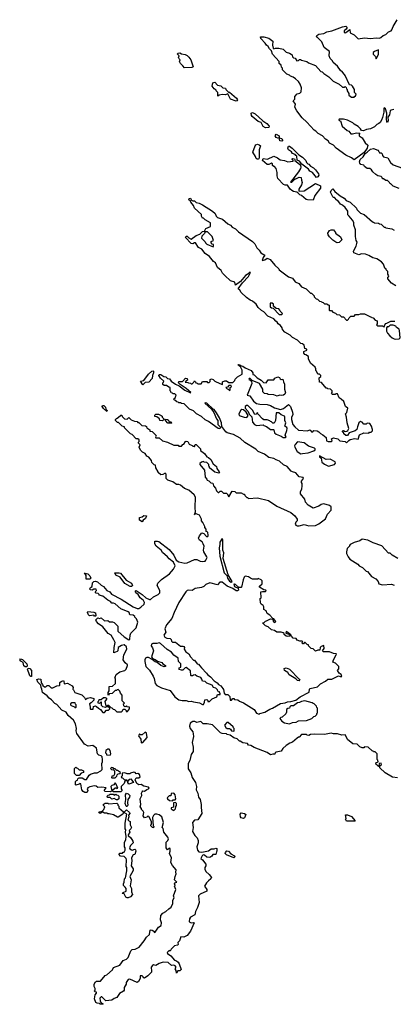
# Model space of a CAD drawing. Extents: x 2640764 to 2777785, y 718840 to 815082.
# Tile 55 of 148: x 2700710 to 2705275, y 769570 to 781617. Entities that reach past the tile are written whole.
import ezdxf

# ---------------------------------------------------------------- set-up
doc = ezdxf.new("R2010")
doc.units = 0

msp = doc.modelspace()

# ---------------------------------------------------------------- linework, layer by layer
at = {"layer": '0CON10XD'}
for points in [[(2705282, 780518), (2705248, 780512), (2705235, 780500), (2705228, 780455), (2705210, 780425), (2705212, 780385), (2705205, 780360), (2705195, 780370), (2705192, 780395), (2705198, 780475), (2705180, 780525), (2705165, 780538), (2705159, 780525), (2705160, 780485), (2705145, 780420), (2705133, 780387), (2705115, 780360), (2705100, 780345), (2705074, 780336), (2705045, 780308), (2704995, 780283), (2704947, 780273), (2704912, 780258), (2704885, 780260), (2704875, 780280), (2704845, 780310), (2704797, 780337), (2704780, 780355), (2704715, 780388), (2704665, 780402), (2704615, 780400), (2704610, 780395), (2704612, 780382), (2704628, 780378), (2704650, 780315), (2704711, 780261), (2704730, 780255), (2704755, 780222), (2704775, 780220), (2704825, 780232), (2704868, 780228), (2704860, 780215), (2704860, 780195), (2704895, 780170), (2704931, 780111), (2704963, 780083), (2704956, 780044), (2704919, 779991), (2704795, 779902), (2704766, 779926), (2704695, 779960), (2704577, 780047), (2704545, 780082), (2704495, 780108), (2704478, 780135), (2704448, 780155), (2704410, 780195), (2704356, 780226), (2704330, 780255), (2704307, 780267), (2704218, 780365), (2704162, 780415), (2704095, 780500), (2704070, 780545), (2704080, 780585), (2704052, 780625), (2704070, 780645), (2704072, 780678), (2704102, 780708), (2704135, 780720), (2704150, 780735), (2704152, 780785), (2704137, 780827), (2704115, 780860), (2704080, 780895), (2704050, 780915), (2704020, 780925), (2704005, 780940), (2703975, 780950), (2703920, 781005), (2703920, 781025), (2703910, 781035), (2703905, 781060), (2703882, 781082), (2703880, 781105), (2703798, 781195), (2703788, 781238), (2703762, 781262), (2703748, 781288), (2703724, 781304), (2703709, 781329), (2703657, 781387), (2703654, 781406), (2703695, 781407), (2703755, 781392), (2703804, 781355), (2703801, 781305), (2703807, 781267), (2703815, 781262), (2703835, 781270), (2703875, 781268), (2703930, 781255), (2703965, 781218), (2704005, 781207), (2704038, 781188), (2704045, 781162), (2704055, 781152), (2704076, 781146), (2704095, 781113), (2704115, 781118), (2704128, 781132), (2704142, 781132), (2704155, 781122), (2704217, 781107), (2704238, 781088), (2704325, 781058), (2704390, 780985), (2704405, 780980), (2704427, 780957), (2704486, 780916), (2704540, 780865), (2704615, 780830), (2704655, 780790), (2704675, 780790), (2704685, 780798), (2704698, 780788), (2704702, 780772), (2704710, 780765), (2704710, 780745), (2704730, 780715), (2704730, 780695), (2704765, 780670), (2704795, 780670), (2704805, 780680), (2704815, 780680), (2704820, 780705), (2704800, 780725), (2704800, 780765), (2704778, 780805), (2704765, 780818), (2704742, 780822), (2704688, 780935), (2704678, 780945), (2704656, 780976), (2704628, 780995), (2704595, 781048), (2704540, 781095), (2704532, 781115), (2704504, 781144), (2704491, 781175), (2704495, 781230), (2704432, 781275), (2704402, 781345), (2704344, 781404), (2704338, 781415), (2704340, 781425), (2704365, 781439), (2704425, 781449), (2704465, 781468), (2704525, 781480), (2704655, 781531), (2704695, 781536), (2704706, 781526), (2704706, 781514), (2704699, 781501), (2704675, 781482), (2704674, 781464), (2704685, 781457), (2704695, 781460), (2704746, 781496), (2704750, 781455), (2704795, 781432), (2704844, 781384), (2704925, 781396), (2704995, 781389), (2705065, 781396), (2705105, 781393), (2705121, 781399), (2705150, 781425), (2705182, 781438), (2705215, 781470), (2705248, 781482), (2705258, 781492), (2705272, 781535), (2705323, 781617)], [(2702725, 781030), (2702702, 781052), (2702675, 781080), (2702662, 781105), (2702670, 781125), (2702658, 781138), (2702652, 781155), (2702658, 781175), (2702640, 781195), (2702642, 781208), (2702665, 781210), (2702685, 781200), (2702732, 781192), (2702755, 781180), (2702775, 781160), (2702800, 781125), (2702823, 781065), (2702828, 781042), (2702815, 781032), (2702725, 781030)], [(2705065, 781140), (2705095, 781190), (2705095, 781248), (2705045, 781228), (2705028, 781215), (2705028, 781195), (2705058, 781165), (2705065, 781140)], [(2703355, 780620), (2703285, 780646), (2703255, 780710), (2703225, 780696), (2703185, 780700), (2703148, 780692), (2703132, 780682), (2703130, 780725), (2703110, 780745), (2703110, 780755), (2703085, 780770), (2703060, 780805), (2703068, 780845), (2703095, 780851), (2703125, 780818), (2703166, 780806), (2703193, 780783), (2703225, 780780), (2703230, 780765), (2703262, 780732), (2703275, 780730), (2703358, 780658), (2703372, 780635), (2703365, 780623), (2703355, 780620)], [(2703714, 780296), (2703685, 780311), (2703660, 780360), (2703622, 780372), (2703551, 780431), (2703542, 780445), (2703538, 780472), (2703555, 780481), (2703586, 780466), (2703681, 780381), (2703729, 780349), (2703760, 780315), (2703755, 780300), (2703714, 780296)], [(2703915, 780130), (2703888, 780135), (2703880, 780170), (2703865, 780168), (2703842, 780175), (2703832, 780195), (2703842, 780218), (2703880, 780195), (2703880, 780170), (2703913, 780163), (2703922, 780145), (2703922, 780135), (2703915, 780130)], [(2703611, 779911), (2703599, 779919), (2703591, 779945), (2703559, 779995), (2703586, 780075), (2703595, 780087), (2703615, 780094), (2703638, 780088), (2703651, 780075), (2703637, 780025), (2703638, 779932), (2703634, 779916), (2703625, 779912), (2703611, 779911)], [(2704335, 779686), (2704286, 779746), (2704255, 779764), (2704239, 779789), (2704159, 779849), (2704128, 779888), (2704100, 779900), (2704097, 779947), (2704084, 779954), (2704077, 779967), (2704045, 779980), (2704032, 780002), (2703993, 780025), (2703988, 780045), (2703995, 780070), (2704005, 780070), (2704040, 780045), (2704120, 779965), (2704166, 779936), (2704206, 779896), (2704215, 779870), (2704230, 779855), (2704245, 779850), (2704264, 779824), (2704300, 779805), (2704325, 779780), (2704362, 779732), (2704364, 779715), (2704355, 779693), (2704335, 779686)], [(2704295, 779408), (2704225, 779412), (2704209, 779419), (2704155, 779466), (2704133, 779475), (2704110, 779500), (2704098, 779508), (2704055, 779513), (2704035, 779526), (2704013, 779545), (2703982, 779592), (2703955, 779592), (2703935, 779602), (2703865, 779676), (2703857, 779705), (2703857, 779747), (2703842, 779795), (2703825, 779820), (2703815, 779820), (2703800, 779835), (2703800, 779855), (2703785, 779862), (2703756, 779844), (2703735, 779844), (2703677, 779895), (2703685, 779920), (2703739, 779911), (2703815, 779949), (2703862, 779925), (2703891, 779901), (2703945, 779895), (2703985, 779880), (2704050, 779885), (2704052, 779895), (2704040, 779905), (2704038, 779915), (2704045, 779920), (2704066, 779916), (2704072, 779905), (2704070, 779895), (2704130, 779850), (2704143, 779833), (2704147, 779813), (2704143, 779795), (2704118, 779755), (2704020, 779630), (2704035, 779630), (2704075, 779670), (2704085, 779670), (2704125, 779692), (2704150, 779685), (2704152, 779655), (2704162, 779625), (2704153, 779597), (2704122, 779545), (2704120, 779525), (2704125, 779520), (2704185, 779522), (2704325, 779612), (2704386, 779585), (2704386, 779555), (2704318, 779465), (2704295, 779408)], [(2705345, 779550), (2705275, 779580), (2705245, 779610), (2705235, 779610), (2705230, 779625), (2705205, 779650), (2705185, 779650), (2705155, 779670), (2705145, 779670), (2705140, 779685), (2705127, 779697), (2705088, 779708), (2705060, 779725), (2705024, 779754), (2705009, 779779), (2704987, 779797), (2704955, 779798), (2704925, 779820), (2704917, 779837), (2704880, 779845), (2704865, 779860), (2704861, 779879), (2704872, 779908), (2704905, 779938), (2704930, 779980), (2704957, 779995), (2704995, 780031), (2705033, 780043), (2705085, 780020), (2705100, 780005), (2705105, 779990), (2705125, 779990), (2705140, 779975), (2705142, 779955), (2705155, 779938), (2705210, 779925), (2705241, 779871), (2705275, 779840), (2705445, 779782)], [(2705305, 778360), (2705255, 778392), (2705210, 778445), (2705210, 778465), (2705218, 778472), (2705220, 778485), (2705210, 778505), (2705207, 778537), (2705190, 778555), (2705190, 778565), (2705170, 778575), (2705157, 778627), (2705130, 778655), (2705072, 778692), (2705025, 778702), (2704975, 778732), (2704937, 778747), (2704885, 778752), (2704855, 778742), (2704792, 778765), (2704790, 778785), (2704822, 778845), (2704832, 778895), (2704822, 778915), (2704812, 778965), (2704812, 779045), (2704794, 779104), (2704792, 779135), (2704776, 779166), (2704734, 779214), (2704718, 779228), (2704720, 779275), (2704685, 779320), (2704655, 779349), (2704630, 779360), (2704597, 779405), (2704587, 779407), (2704555, 779440), (2704545, 779440), (2704535, 779450), (2704508, 779505), (2704514, 779526), (2704535, 779547), (2704560, 779515), (2704625, 779462), (2704673, 779433), (2704700, 779405), (2704750, 779385), (2704825, 779310), (2704830, 779295), (2704875, 779250), (2704920, 779235), (2705022, 779142), (2705035, 779140), (2705045, 779130), (2705095, 779128), (2705105, 779120), (2705127, 779117), (2705165, 779080), (2705175, 779080), (2705185, 779070), (2705257, 779057), (2705285, 779040)], [(2704836, 776634), (2704828, 776605), (2704808, 776585), (2704736, 776564), (2704715, 776530), (2704695, 776530), (2704672, 776552), (2704668, 776568), (2704650, 776585), (2704665, 776590), (2704685, 776580), (2704707, 776583), (2704719, 776591), (2704732, 776615), (2704710, 776685), (2704703, 776753), (2704690, 776795), (2704707, 776813), (2704718, 776865), (2704693, 776883), (2704670, 776945), (2704640, 776975), (2704615, 776990), (2704595, 777040), (2704575, 777040), (2704565, 777030), (2704532, 777032), (2704520, 777045), (2704530, 777055), (2704530, 777075), (2704508, 777098), (2704475, 777100), (2704468, 777108), (2704455, 777110), (2704398, 777178), (2704372, 777182), (2704370, 777235), (2704388, 777252), (2704390, 777265), (2704375, 777280), (2704352, 777282), (2704338, 777318), (2704330, 777325), (2704330, 777345), (2704320, 777365), (2704263, 777413), (2704238, 777468), (2704238, 777498), (2704208, 777518), (2704195, 777520), (2704180, 777535), (2704182, 777558), (2704220, 777575), (2704220, 777585), (2704205, 777588), (2704196, 777596), (2704186, 777636), (2704165, 777652), (2704144, 777654), (2704106, 777696), (2704045, 777728), (2704015, 777758), (2703950, 777795), (2703920, 777825), (2703918, 777845), (2703898, 777875), (2703867, 777897), (2703855, 777918), (2703838, 777928), (2703815, 777958), (2703741, 777991), (2703695, 778042), (2703665, 778058), (2703624, 778094), (2703598, 778135), (2703555, 778173), (2703525, 778187), (2703480, 778220), (2703418, 778278), (2703398, 778308), (2703378, 778325), (2703432, 778398), (2703506, 778474), (2703530, 778525), (2703515, 778522), (2703508, 778512), (2703471, 778489), (2703407, 778413), (2703345, 778368), (2703340, 778405), (2703285, 778424), (2703215, 778489), (2703189, 778515), (2703170, 778550), (2703127, 778587), (2703103, 778643), (2703078, 778658), (2703028, 778718), (2702977, 778755), (2702935, 778808), (2702895, 778828), (2702860, 778885), (2702845, 778888), (2702824, 778876), (2702805, 778880), (2702735, 778954), (2702742, 778968), (2702755, 778967), (2702775, 778947), (2702805, 778930), (2702868, 778978), (2702913, 778995), (2702945, 779027), (2702969, 779031), (2702985, 779062), (2703040, 779085), (2703042, 779132), (2702977, 779167), (2702955, 779190), (2702945, 779190), (2702930, 779215), (2702930, 779235), (2702845, 779310), (2702832, 779345), (2702803, 779383), (2702798, 779398), (2702778, 779415), (2702781, 779429), (2702795, 779432), (2702810, 779410), (2702825, 779402), (2702845, 779402), (2702865, 779380), (2702902, 779372), (2702945, 779350), (2703066, 779276), (2703100, 779245), (2703110, 779215), (2703127, 779197), (2703187, 779177), (2703255, 779120), (2703284, 779104), (2703305, 779080), (2703345, 779057), (2703385, 779020), (2703553, 778903), (2703583, 778873), (2703607, 778825), (2703638, 778798), (2703658, 778765), (2703707, 778737), (2703685, 778708), (2703672, 778672), (2703705, 778680), (2703735, 778698), (2703770, 778685), (2703828, 778615), (2703875, 778570), (2703882, 778555), (2703995, 778472), (2704043, 778453), (2704075, 778410), (2704119, 778389), (2704155, 778348), (2704210, 778325), (2704265, 778270), (2704275, 778270), (2704308, 778238), (2704310, 778225), (2704332, 778202), (2704348, 778198), (2704372, 778172), (2704398, 778168), (2704402, 778162), (2704418, 778158), (2704435, 778140), (2704465, 778140), (2704475, 778130), (2704485, 778130), (2704490, 778125), (2704490, 778065), (2704495, 778060), (2704518, 778058), (2704535, 778040), (2704567, 778027), (2704585, 778010), (2704618, 778008), (2704642, 777982), (2704665, 777980), (2704705, 777940), (2704715, 777940), (2704728, 777952), (2704735, 777970), (2704755, 777990), (2704795, 777990), (2704815, 778010), (2704855, 778010), (2704875, 778020), (2704925, 778020), (2704995, 777980), (2705008, 777978), (2705012, 777972), (2705028, 777968), (2705055, 777940), (2705068, 777938), (2705080, 777925), (2705080, 777895), (2705070, 777885), (2705082, 777872), (2705145, 777870), (2705152, 777862), (2705165, 777860), (2705170, 777885), (2705182, 777898), (2705198, 777902), (2705245, 777930), (2705295, 777930)], [(2703075, 778840), (2703080, 778845), (2703078, 778868), (2703062, 778872), (2703050, 778885), (2703050, 778905), (2703080, 778915), (2703062, 778965), (2703005, 779023), (2702975, 779022), (2702968, 779002), (2702935, 778968), (2702930, 778945), (2702978, 778898), (2702980, 778885), (2702995, 778870), (2703075, 778840)], [(2704588, 778888), (2704574, 778894), (2704535, 778918), (2704495, 778962), (2704480, 778985), (2704477, 779005), (2704494, 779036), (2704515, 779048), (2704545, 779048), (2704570, 779015), (2704570, 779005), (2704629, 778959), (2704648, 778925), (2704615, 778891), (2704588, 778888)], [(2703915, 778010), (2703920, 778015), (2703918, 778028), (2703892, 778052), (2703890, 778065), (2703875, 778080), (2703842, 778082), (2703812, 778112), (2703810, 778135), (2703795, 778150), (2703772, 778148), (2703770, 778105), (2703785, 778090), (2703808, 778088), (2703882, 778012), (2703915, 778010)], [(2705305, 777708), (2705345, 777712), (2705358, 777725), (2705350, 777815), (2705345, 777830), (2705315, 777850), (2705308, 777868), (2705275, 777880), (2705235, 777880), (2705215, 777860), (2705202, 777858), (2705192, 777848), (2705192, 777805), (2705205, 777780), (2705231, 777751), (2705260, 777725), (2705285, 777712), (2705305, 777708)], [(2702986, 775005), (2702999, 775035), (2702998, 775045), (2702959, 775105), (2702954, 775125), (2702963, 775175), (2702953, 775205), (2702938, 775228), (2702905, 775250), (2702894, 775275), (2702906, 775304), (2702935, 775338), (2702959, 775329), (2702993, 775293), (2703007, 775293), (2703012, 775305), (2703010, 775345), (2702990, 775355), (2702990, 775385), (2702973, 775403), (2702972, 775415), (2702947, 775467), (2702930, 775485), (2702930, 775505), (2702906, 775556), (2702865, 775570), (2702850, 775570), (2702845, 775560), (2702840, 775565), (2702850, 775570), (2702858, 775595), (2702852, 775645), (2702858, 775775), (2702842, 775805), (2702775, 775860), (2702725, 775882), (2702675, 775920), (2702655, 775930), (2702625, 775932), (2702582, 775962), (2702520, 775985), (2702500, 776005), (2702500, 776055), (2702488, 776068), (2702457, 776053), (2702435, 776050), (2702400, 776075), (2702400, 776085), (2702373, 776133), (2702370, 776165), (2702355, 776170), (2702325, 776200), (2702320, 776225), (2702288, 776265), (2702265, 776277), (2702245, 776308), (2702210, 776325), (2702185, 776350), (2702170, 776385), (2702180, 776415), (2702160, 776435), (2702162, 776448), (2702170, 776455), (2702168, 776478), (2702155, 776490), (2702135, 776490), (2702085, 776540), (2702062, 776552), (2701990, 776625), (2701990, 776635), (2701960, 776645), (2701918, 776688), (2701905, 776690), (2701880, 776715), (2701880, 776725), (2701891, 776739), (2701915, 776750), (2701945, 776780), (2701958, 776778), (2701962, 776762), (2701990, 776735), (2702025, 776730), (2702045, 776750), (2702072, 776722), (2702113, 776703), (2702145, 776700), (2702155, 776690), (2702165, 776690), (2702202, 776652), (2702248, 776648), (2702258, 776638), (2702262, 776622), (2702298, 776598), (2702302, 776582), (2702328, 776578), (2702378, 776528), (2702370, 776515), (2702372, 776502), (2702415, 776500), (2702453, 776463), (2702517, 776447), (2702595, 776410), (2702645, 776410), (2702655, 776400), (2702685, 776400), (2702705, 776420), (2702716, 776424), (2702734, 776456), (2702745, 776461), (2702763, 776455), (2702780, 776425), (2702818, 776408), (2702825, 776400), (2702838, 776398), (2702845, 776390), (2702852, 776418), (2702868, 776418), (2702920, 776365), (2702920, 776345), (2702968, 776308), (2702995, 776268), (2703015, 776261), (2703046, 776235), (2703073, 776183), (2703115, 776150), (2703120, 776125), (2703148, 776085), (2703150, 776075), (2703145, 776070), (2703095, 776080), (2703030, 776135), (2703028, 776148), (2703020, 776155), (2703020, 776175), (2702995, 776200), (2702963, 776203), (2702955, 776210), (2702930, 776205), (2702912, 776188), (2702913, 776173), (2702970, 776105), (2702978, 776018), (2702997, 775997), (2703000, 775985), (2703023, 775973), (2703045, 775950), (2703068, 775948), (2703079, 775915), (2703101, 775885), (2703115, 775852), (2703135, 775833), (2703145, 775833), (2703161, 775849), (2703175, 775849), (2703202, 775822), (2703235, 775823), (2703246, 775816), (2703265, 775780), (2703305, 775848), (2703340, 775845), (2703355, 775830), (2703415, 775828), (2703445, 775810), (2703455, 775810), (2703460, 775795), (2703485, 775770), (2703495, 775770), (2703505, 775760), (2703615, 775767), (2703750, 775735), (2703850, 775665), (2704025, 775588), (2704072, 775545), (2704100, 775505), (2704100, 775485), (2704085, 775470), (2704078, 775445), (2704084, 775434), (2704100, 775425), (2704125, 775424), (2704185, 775440), (2704245, 775425), (2704325, 775430), (2704365, 775450), (2704445, 775512), (2704472, 775568), (2704514, 775615), (2704516, 775656), (2704495, 775673), (2704425, 775692), (2704393, 775687), (2704367, 775663), (2704295, 775642), (2704235, 775678), (2704202, 775715), (2704195, 775750), (2704143, 775815), (2704142, 775845), (2704156, 775874), (2704162, 775915), (2704162, 775942), (2704152, 775955), (2704152, 775972), (2704178, 776002), (2704175, 776017), (2704123, 776025), (2704083, 776073), (2704045, 776083), (2704028, 776095), (2703979, 776149), (2703935, 776169), (2703886, 776216), (2703845, 776230), (2703815, 776250), (2703755, 776260), (2703701, 776301), (2703625, 776333), (2703594, 776364), (2703462, 776445), (2703405, 776498), (2703322, 776542), (2703245, 776563), (2703228, 776575), (2703180, 776640), (2703174, 776685), (2703151, 776745), (2703115, 776805), (2703086, 776846), (2703072, 776852), (2702995, 776926), (2702975, 776930), (2702972, 776925), (2703052, 776852), (2703082, 776812), (2703114, 776734), (2703129, 776715), (2703132, 776665), (2703162, 776632), (2703155, 776610), (2703135, 776614), (2703015, 776702), (2702975, 776722), (2702933, 776763), (2702870, 776795), (2702835, 776830), (2702785, 776850), (2702718, 776918), (2702685, 776920), (2702675, 776930), (2702655, 776930), (2702648, 776938), (2702632, 776942), (2702618, 776958), (2702602, 776962), (2702590, 776975), (2702608, 776992), (2702620, 777025), (2702605, 777040), (2702585, 777040), (2702578, 777048), (2702562, 777052), (2702558, 777068), (2702550, 777075), (2702548, 777118), (2702532, 777122), (2702505, 777140), (2702475, 777140), (2702460, 777155), (2702460, 777175), (2702468, 777182), (2702470, 777195), (2702431, 777231), (2702410, 777265), (2702414, 777276), (2702435, 777274), (2702471, 777251), (2702496, 777246), (2702515, 777227), (2702541, 777221), (2702561, 777195), (2702615, 777157), (2702659, 777139), (2702728, 777085), (2702795, 777050), (2702800, 777055), (2702746, 777106), (2702670, 777155), (2702650, 777175), (2702655, 777190), (2702698, 777192), (2702735, 777230), (2702758, 777228), (2702760, 777205), (2702742, 777198), (2702732, 777182), (2702765, 777180), (2702772, 777172), (2702795, 777170), (2702805, 777160), (2702818, 777162), (2702838, 777182), (2702845, 777200), (2702858, 777188), (2702862, 777172), (2702878, 777168), (2702885, 777160), (2702928, 777162), (2702945, 777190), (2702995, 777190), (2703005, 777180), (2703025, 777180), (2703038, 777192), (2703038, 777215), (2703055, 777223), (2703076, 777216), (2703093, 777193), (2703157, 777167), (2703188, 777152), (2703190, 777185), (2703215, 777198), (2703237, 777197), (2703265, 777180), (2703315, 777180), (2703338, 777202), (2703342, 777218), (2703372, 777248), (2703428, 777282), (2703427, 777327), (2703408, 777368), (2703382, 777385), (2703380, 777395), (2703385, 777400), (2703400, 777395), (2703415, 777380), (2703437, 777377), (2703465, 777358), (2703540, 777325), (2703560, 777295), (2703560, 777275), (2703575, 777270), (2703610, 777235), (2703660, 777205), (2703688, 777178), (2703720, 777175), (2703748, 777212), (2703815, 777212), (2703829, 777231), (2703865, 777246), (2703885, 777239), (2703892, 777222), (2703903, 777213), (2703925, 777220), (2703932, 777185), (2703946, 777156), (2703947, 777095), (2703957, 777053), (2703950, 777035), (2703935, 777022), (2703915, 777018), (2703885, 777022), (2703855, 777012), (2703815, 777028), (2703745, 777032), (2703735, 777040), (2703703, 777043), (2703682, 777062), (2703680, 777095), (2703640, 777165), (2703552, 777202), (2703527, 777227), (2703512, 777228), (2703510, 777215), (2703528, 777208), (2703542, 777192), (2703546, 777164), (2703490, 777025), (2703520, 777015), (2703565, 776950), (2703603, 776923), (2703645, 776912), (2703735, 776910), (2703775, 776897), (2703825, 776867), (2703895, 776848), (2703935, 776858), (2703995, 776910), (2704020, 776885), (2704043, 776815), (2704047, 776785), (2704032, 776748), (2704033, 776725), (2704046, 776665), (2704070, 776635), (2704115, 776594), (2704225, 776587), (2704255, 776598), (2704268, 776588), (2704275, 776573), (2704290, 776575), (2704305, 776590), (2704345, 776588), (2704366, 776576), (2704384, 776554), (2704416, 776536), (2704453, 776505), (2704460, 776465), (2704478, 776455), (2704522, 776455), (2704530, 776465), (2704522, 776488), (2704545, 776502), (2704597, 776487), (2704623, 776463), (2704685, 776458), (2704705, 776438), (2704730, 776470), (2704748, 776482), (2704805, 776491), (2704844, 776486), (2704864, 776536), (2704915, 776562), (2704975, 776560), (2704985, 776570), (2705005, 776570), (2705020, 776585), (2705022, 776605), (2705010, 776645), (2704988, 776678), (2704955, 776680), (2704945, 776670), (2704915, 776670), (2704893, 776693), (2704875, 776700), (2704853, 776685), (2704836, 776634)], [(2702215, 777150), (2702187, 777195), (2702228, 777202), (2702285, 777282), (2702323, 777317), (2702335, 777320), (2702343, 777315), (2702346, 777295), (2702333, 777265), (2702330, 777225), (2702288, 777182), (2702242, 777178), (2702215, 777150)], [(2703275, 777080), (2703280, 777085), (2703282, 777118), (2703300, 777125), (2703295, 777140), (2703265, 777140), (2703248, 777122), (2703230, 777115), (2703245, 777100), (2703258, 777098), (2703275, 777080)], [(2701775, 776822), (2701735, 776858), (2701718, 776885), (2701720, 776895), (2701736, 776896), (2701758, 776875), (2701762, 776852), (2701780, 776835), (2701775, 776822)], [(2703485, 776750), (2703500, 776775), (2703477, 776817), (2703445, 776842), (2703425, 776848), (2703411, 776839), (2703388, 776795), (2703390, 776775), (2703453, 776753), (2703485, 776750)], [(2703955, 776504), (2703967, 776515), (2703952, 776535), (2703975, 776590), (2703978, 776615), (2703975, 776628), (2703950, 776645), (2703960, 776685), (2703948, 776715), (2703950, 776755), (2703945, 776768), (2703905, 776783), (2703875, 776807), (2703845, 776807), (2703837, 776713), (2703818, 776682), (2703805, 776680), (2703788, 776698), (2703775, 776700), (2703765, 776710), (2703735, 776720), (2703693, 776723), (2703675, 776732), (2703620, 776795), (2703615, 776810), (2703599, 776791), (2703585, 776788), (2703555, 776838), (2703496, 776896), (2703483, 776897), (2703467, 776885), (2703466, 776866), (2703500, 776825), (2703512, 776792), (2703548, 776758), (2703553, 776693), (2703580, 776665), (2703605, 776652), (2703685, 776660), (2703695, 776650), (2703725, 776640), (2703775, 776602), (2703810, 776605), (2703817, 776597), (2703824, 776564), (2703845, 776546), (2703905, 776522), (2703930, 776505), (2703955, 776504)], [(2702455, 776710), (2702422, 776712), (2702420, 776735), (2702385, 776760), (2702362, 776762), (2702362, 776778), (2702375, 776790), (2702405, 776790), (2702440, 776775), (2702450, 776765), (2702452, 776752), (2702470, 776735), (2702470, 776725), (2702455, 776710)], [(2702565, 776680), (2702522, 776682), (2702490, 776715), (2702492, 776728), (2702517, 776727), (2702528, 776718), (2702532, 776702), (2702558, 776698), (2702570, 776685), (2702565, 776680)], [(2704145, 776304), (2704165, 776311), (2704235, 776319), (2704306, 776344), (2704320, 776355), (2704320, 776365), (2704312, 776375), (2704239, 776399), (2704185, 776440), (2704105, 776451), (2704075, 776419), (2704069, 776405), (2704070, 776385), (2704102, 776332), (2704145, 776304)], [(2704485, 776154), (2704555, 776173), (2704568, 776192), (2704565, 776206), (2704505, 776240), (2704455, 776236), (2704375, 776280), (2704375, 776270), (2704392, 776252), (2704402, 776205), (2704435, 776180), (2704485, 776154)], [(2702205, 775472), (2702174, 775495), (2702172, 775525), (2702207, 775533), (2702228, 775552), (2702258, 775548), (2702248, 775515), (2702217, 775493), (2702205, 775472)], [(2702322, 769975), (2702320, 769965), (2702275, 769918), (2702235, 769890), (2702222, 769892), (2702218, 769908), (2702208, 769918), (2702182, 769918), (2702180, 769885), (2702160, 769850), (2702145, 769837), (2702055, 769878), (2702037, 769873), (2702010, 769835), (2702010, 769815), (2701988, 769775), (2701988, 769745), (2701979, 769731), (2701928, 769702), (2701897, 769655), (2701865, 769643), (2701835, 769620), (2701764, 769614), (2701715, 769660), (2701705, 769660), (2701690, 769645), (2701693, 769613), (2701702, 769592), (2701730, 769575), (2701725, 769570), (2701695, 769570), (2701685, 769580), (2701655, 769583), (2701642, 769592), (2701622, 769635), (2701633, 769687), (2701650, 769705), (2701648, 769718), (2701632, 769722), (2701620, 769735), (2701630, 769745), (2701630, 769765), (2701618, 769788), (2701618, 769815), (2701637, 769843), (2701648, 769852), (2701696, 769854), (2701755, 769922), (2701775, 769932), (2701845, 769992), (2701858, 770022), (2701935, 770047), (2701975, 770107), (2702016, 770124), (2702035, 770142), (2702066, 770225), (2702085, 770241), (2702120, 770245), (2702169, 770271), (2702230, 770345), (2702260, 770390), (2702294, 770426), (2702305, 770476), (2702315, 770481), (2702329, 770479), (2702348, 770465), (2702355, 770450), (2702365, 770452), (2702406, 770514), (2702440, 770535), (2702443, 770565), (2702431, 770605), (2702434, 770656), (2702460, 770685), (2702495, 770704), (2702531, 770739), (2702562, 770758), (2702580, 770805), (2702583, 770845), (2702596, 770874), (2702591, 770899), (2702617, 770975), (2702602, 771015), (2702610, 771025), (2702602, 771045), (2702615, 771060), (2702630, 771065), (2702603, 771095), (2702610, 771135), (2702622, 771165), (2702617, 771185), (2702622, 771215), (2702575, 771268), (2702558, 771305), (2702564, 771364), (2702540, 771415), (2702550, 771445), (2702550, 771475), (2702535, 771480), (2702515, 771460), (2702500, 771485), (2702498, 771552), (2702522, 771575), (2702530, 771595), (2702520, 771615), (2702470, 771675), (2702462, 771722), (2702450, 771735), (2702466, 771795), (2702447, 771865), (2702415, 771888), (2702385, 771898), (2702363, 771897), (2702345, 771880), (2702332, 771855), (2702340, 771755), (2702350, 771745), (2702345, 771730), (2702332, 771732), (2702313, 771753), (2702313, 771767), (2702320, 771775), (2702320, 771805), (2702288, 771868), (2702275, 771870), (2702262, 771858), (2702235, 771852), (2702218, 771875), (2702228, 771915), (2702220, 771935), (2702200, 771955), (2702200, 771965), (2702182, 771985), (2702192, 772015), (2702182, 772085), (2702202, 772125), (2702200, 772155), (2702205, 772170), (2702215, 772180), (2702235, 772178), (2702262, 772198), (2702282, 772205), (2702290, 772215), (2702282, 772225), (2702225, 772239), (2702195, 772258), (2702164, 772254), (2702142, 772272), (2702122, 772315), (2702128, 772332), (2702135, 772340), (2702167, 772343), (2702182, 772355), (2702175, 772380), (2702155, 772392), (2702135, 772390), (2702120, 772405), (2702105, 772410), (2702065, 772400), (2702055, 772390), (2702025, 772390), (2701995, 772402), (2701962, 772398), (2701960, 772365), (2701952, 772358), (2701950, 772345), (2701965, 772340), (2701985, 772320), (2702020, 772315), (2702020, 772305), (2701995, 772300), (2701988, 772272), (2701948, 772235), (2701950, 772205), (2701960, 772185), (2701945, 772170), (2701875, 772168), (2701855, 772170), (2701845, 772180), (2701815, 772168), (2701755, 772172), (2701740, 772185), (2701767, 772217), (2701715, 772226), (2701665, 772222), (2701645, 772238), (2701625, 772243), (2701568, 772232), (2701541, 772219), (2701536, 772205), (2701541, 772185), (2701533, 772167), (2701525, 772160), (2701505, 772162), (2701484, 772174), (2701468, 772195), (2701458, 772268), (2701445, 772270), (2701438, 772262), (2701395, 772250), (2701390, 772255), (2701392, 772298), (2701402, 772308), (2701418, 772312), (2701422, 772328), (2701430, 772335), (2701435, 772340), (2701475, 772340), (2701505, 772320), (2701525, 772320), (2701557, 772373), (2701573, 772387), (2701625, 772402), (2701655, 772402), (2701700, 772425), (2701718, 772445), (2701712, 772515), (2701723, 772537), (2701723, 772565), (2701717, 772597), (2701705, 772610), (2701678, 772618), (2701660, 772635), (2701648, 772705), (2701605, 772738), (2701545, 772727), (2701502, 772752), (2701407, 772885), (2701400, 772915), (2701403, 772945), (2701392, 773002), (2701368, 773045), (2701302, 773105), (2701276, 773146), (2701225, 773168), (2701165, 773238), (2701141, 773251), (2701100, 773295), (2701070, 773315), (2701046, 773346), (2700990, 773385), (2700982, 773425), (2700972, 773445), (2700970, 773475), (2700933, 773513), (2700920, 773545), (2700945, 773553), (2700970, 773550), (2700972, 773502), (2700990, 773485), (2700992, 773472), (2701013, 773453), (2701030, 773455), (2701045, 773470), (2701065, 773470), (2701095, 773442), (2701115, 773442), (2701163, 773467), (2701195, 773470), (2701200, 773475), (2701202, 773508), (2701215, 773520), (2701245, 773530), (2701250, 773525), (2701252, 773492), (2701295, 773498), (2701350, 773465), (2701362, 773445), (2701360, 773425), (2701367, 773417), (2701384, 773384), (2701470, 773355), (2701502, 773325), (2701515, 773300), (2701533, 773317), (2701575, 773322), (2701615, 773310), (2701615, 773290), (2701585, 773260), (2701562, 773248), (2701572, 773205), (2701570, 773185), (2701575, 773180), (2701608, 773182), (2701610, 773215), (2701635, 773220), (2701650, 773215), (2701672, 773192), (2701696, 773176), (2701725, 773142), (2701745, 773140), (2701772, 773168), (2701795, 773170), (2701810, 773185), (2701808, 773198), (2701798, 773208), (2701765, 773210), (2701758, 773202), (2701725, 773208), (2701708, 773225), (2701710, 773265), (2701705, 773270), (2701685, 773250), (2701670, 773255), (2701670, 773275), (2701678, 773282), (2701682, 773298), (2701705, 773300), (2701735, 773322), (2701755, 773322), (2701770, 773315), (2701772, 773305), (2701752, 773275), (2701762, 773222), (2701775, 773220), (2701785, 773230), (2701795, 773230), (2701822, 773202), (2701837, 773197), (2701852, 773182), (2701868, 773178), (2701895, 773150), (2701955, 773150), (2701968, 773162), (2701975, 773180), (2701995, 773180), (2702010, 773165), (2702012, 773152), (2702028, 773152), (2702050, 773185), (2702050, 773205), (2702025, 773210), (2702015, 773220), (2702008, 773212), (2701995, 773210), (2701982, 773222), (2701980, 773245), (2701990, 773255), (2701960, 773285), (2701962, 773352), (2701940, 773375), (2701935, 773400), (2701915, 773420), (2701902, 773418), (2701895, 773410), (2701875, 773410), (2701838, 773372), (2701805, 773370), (2701800, 773355), (2701795, 773350), (2701790, 773355), (2701790, 773385), (2701802, 773405), (2701802, 773458), (2701845, 773462), (2701880, 773495), (2701880, 773555), (2701870, 773565), (2701878, 773572), (2701890, 773605), (2701935, 773637), (2701995, 773654), (2702010, 773670), (2702028, 773715), (2702026, 773725), (2701999, 773749), (2701976, 773786), (2701982, 773845), (2702019, 773915), (2702014, 773944), (2701985, 773969), (2701955, 773962), (2701913, 773935), (2701909, 773895), (2701900, 773885), (2701862, 773872), (2701864, 773934), (2701876, 773995), (2701861, 774031), (2701827, 774087), (2701792, 774105), (2701727, 774187), (2701674, 774224), (2701648, 774255), (2701642, 774275), (2701665, 774300), (2701685, 774292), (2701705, 774300), (2701745, 774262), (2701785, 774268), (2701808, 774248), (2701845, 774248), (2701865, 774240), (2701910, 774195), (2701910, 774135), (2701986, 774066), (2702045, 774030), (2702055, 774038), (2702059, 774085), (2702069, 774111), (2702135, 774175), (2702154, 774244), (2702138, 774288), (2702118, 774305), (2702117, 774315), (2702095, 774331), (2702056, 774336), (2702047, 774365), (2702034, 774374), (2701945, 774408), (2701875, 774468), (2701855, 774478), (2701835, 774478), (2701819, 774499), (2701785, 774516), (2701725, 774562), (2701680, 774575), (2701680, 774585), (2701668, 774598), (2701645, 774600), (2701630, 774615), (2701650, 774635), (2701645, 774650), (2701615, 774650), (2701595, 774638), (2701572, 774642), (2701568, 774655), (2701575, 774670), (2701597, 774683), (2701598, 774725), (2701615, 774743), (2701635, 774749), (2701660, 774740), (2701705, 774698), (2701733, 774683), (2701774, 774634), (2701810, 774615), (2701830, 774590), (2701949, 774529), (2702095, 774433), (2702145, 774413), (2702165, 774413), (2702190, 774430), (2702231, 774465), (2702234, 774485), (2702221, 774511), (2702182, 774545), (2702156, 774586), (2702130, 774605), (2702124, 774615), (2702125, 774630), (2702135, 774632), (2702205, 774586), (2702253, 774543), (2702295, 774521), (2702309, 774521), (2702344, 774556), (2702401, 774585), (2702422, 774605), (2702423, 774635), (2702391, 774695), (2702397, 774723), (2702443, 774767), (2702541, 774835), (2702589, 774895), (2702609, 774935), (2702588, 774978), (2702535, 775020), (2702517, 775045), (2702456, 775096), (2702437, 775125), (2702376, 775176), (2702360, 775205), (2702362, 775238), (2702395, 775238), (2702411, 775231), (2702537, 775135), (2702593, 775065), (2702622, 775005), (2702655, 774984), (2702726, 774966), (2702758, 774972), (2702845, 775012), (2702875, 775011), (2702915, 774993), (2702945, 774988), (2702975, 774994), (2702986, 775005)], [(2703295, 774734), (2703306, 774745), (2703256, 774825), (2703198, 775025), (2703204, 775095), (2703192, 775125), (2703192, 775255), (2703185, 775270), (2703154, 775225), (2703156, 775194), (2703146, 775154), (2703155, 775055), (2703209, 774849), (2703241, 774815), (2703248, 774785), (2703275, 774747), (2703295, 774734)], [(2705330, 775025), (2705260, 775065), (2705235, 775090), (2705215, 775090), (2705135, 775178), (2705030, 775215), (2704965, 775248), (2704895, 775260), (2704865, 775242), (2704798, 775222), (2704750, 775195), (2704740, 775185), (2704740, 775175), (2704710, 775145), (2704702, 775105), (2704702, 775085), (2704722, 775045), (2704745, 775018), (2704840, 774955), (2704860, 774935), (2704900, 774915), (2704945, 774870), (2704960, 774865), (2705010, 774805), (2705060, 774775), (2705090, 774745), (2705100, 774715), (2705145, 774701), (2705255, 774710), (2705285, 774700)], [(2701522, 774772), (2701520, 774815), (2701502, 774848), (2701510, 774840), (2701525, 774842), (2701542, 774835), (2701565, 774813), (2701580, 774785), (2701565, 774772), (2701522, 774772)], [(2702075, 774680), (2702060, 774680), (2701995, 774718), (2701937, 774797), (2701885, 774822), (2701872, 774848), (2701925, 774850), (2701940, 774845), (2702011, 774761), (2702075, 774722), (2702087, 774695), (2702075, 774680)], [(2703635, 773120), (2703645, 773130), (2703705, 773146), (2703765, 773180), (2703798, 773192), (2703898, 773252), (2703953, 773257), (2703981, 773269), (2704025, 773273), (2704085, 773292), (2704139, 773331), (2704249, 773391), (2704252, 773425), (2704260, 773435), (2704350, 773455), (2704385, 773492), (2704445, 773522), (2704475, 773548), (2704525, 773548), (2704605, 773588), (2704625, 773580), (2704648, 773582), (2704640, 773605), (2704612, 773622), (2704593, 773653), (2704610, 773675), (2704610, 773705), (2704570, 773745), (2704538, 773758), (2704544, 773785), (2704578, 773845), (2704580, 773855), (2704575, 773860), (2704545, 773862), (2704495, 773882), (2704423, 773883), (2704410, 773895), (2704432, 773925), (2704425, 773960), (2704392, 773948), (2704380, 773935), (2704378, 773902), (2704355, 773902), (2704325, 773890), (2704295, 773918), (2704270, 773925), (2704240, 773955), (2704238, 773968), (2704222, 773972), (2704200, 773995), (2704192, 773998), (2704178, 773982), (2704165, 773980), (2704160, 773995), (2704170, 774005), (2704160, 774015), (2704134, 774014), (2704100, 774025), (2704087, 774047), (2704051, 774051), (2704030, 774075), (2704025, 774090), (2703975, 774128), (2703965, 774130), (2703963, 774113), (2703998, 774098), (2704008, 774088), (2704010, 774075), (2703985, 774070), (2703965, 774073), (2703940, 774095), (2703940, 774105), (2703930, 774115), (2703905, 774122), (2703853, 774123), (2703822, 774142), (2703785, 774152), (2703745, 774190), (2703715, 774200), (2703682, 774232), (2703682, 774238), (2703698, 774242), (2703712, 774258), (2703725, 774260), (2703732, 774268), (2703775, 774288), (2703802, 774282), (2703808, 774255), (2703815, 774248), (2703828, 774242), (2703838, 774255), (2703815, 774288), (2703802, 774292), (2703765, 774332), (2703733, 774353), (2703720, 774385), (2703695, 774400), (2703692, 774435), (2703685, 774450), (2703662, 774465), (2703653, 774483), (2703650, 774535), (2703660, 774545), (2703658, 774615), (2703675, 774622), (2703715, 774620), (2703720, 774625), (2703718, 774638), (2703693, 774643), (2703642, 774675), (2703640, 774685), (2703672, 774715), (2703672, 774752), (2703660, 774765), (2703625, 774778), (2703615, 774770), (2703555, 774772), (2703532, 774782), (2703505, 774802), (2703465, 774807), (2703453, 774795), (2703440, 774765), (2703422, 774675), (2703415, 774668), (2703388, 774668), (2703345, 774706), (2703335, 774712), (2703325, 774710), (2703335, 774682), (2703380, 774660), (2703383, 774637), (2703373, 774627), (2703355, 774629), (2703316, 774656), (2703244, 774685), (2703185, 774735), (2703155, 774734), (2703125, 774703), (2703035, 774727), (2702986, 774705), (2702959, 774681), (2702931, 774669), (2702855, 774658), (2702818, 774632), (2702775, 774639), (2702755, 774632), (2702738, 774615), (2702656, 774485), (2702596, 774365), (2702569, 774291), (2702504, 774215), (2702483, 774165), (2702494, 774125), (2702472, 774085), (2702484, 774064), (2702508, 774048), (2702550, 774045), (2702560, 774035), (2702563, 774013), (2702575, 774000), (2702615, 774000), (2702673, 773953), (2702705, 773952), (2702716, 773946), (2702722, 773935), (2702720, 773915), (2702741, 773881), (2702778, 773858), (2702795, 773820), (2702835, 773780), (2702845, 773780), (2702880, 773735), (2702895, 773730), (2702913, 773713), (2702932, 773685), (2702993, 773623), (2703004, 773604), (2703043, 773575), (2703087, 773527), (2703122, 773505), (2703141, 773481), (2703166, 773466), (2703192, 773435), (2703202, 773422), (2703208, 773378), (2703222, 773362), (2703255, 773360), (2703278, 773338), (2703282, 773292), (2703298, 773292), (2703315, 773310), (2703325, 773310), (2703335, 773300), (2703377, 773297), (2703395, 773280), (2703445, 773260), (2703575, 773178), (2703604, 773134), (2703635, 773120)], [(2701635, 774320), (2701625, 774320), (2701615, 774330), (2701562, 774325), (2701550, 774335), (2701540, 774365), (2701542, 774378), (2701615, 774370), (2701622, 774362), (2701638, 774358), (2701640, 774325), (2701635, 774320)], [(2702945, 773238), (2702955, 773240), (2702970, 773265), (2702974, 773296), (2702998, 773298), (2703008, 773288), (2703010, 773275), (2703030, 773275), (2703063, 773307), (2703118, 773332), (2703125, 773360), (2703158, 773362), (2703160, 773375), (2703152, 773382), (2703150, 773395), (2703132, 773402), (2703128, 773418), (2703105, 773440), (2703080, 773445), (2703060, 773475), (2702995, 773500), (2702975, 773520), (2702942, 773522), (2702937, 773547), (2702925, 773568), (2702873, 773583), (2702855, 773600), (2702833, 773597), (2702822, 773588), (2702805, 773590), (2702800, 773595), (2702795, 773650), (2702745, 773690), (2702732, 773688), (2702705, 773660), (2702685, 773658), (2702660, 773665), (2702660, 773685), (2702680, 773695), (2702680, 773735), (2702652, 773765), (2702648, 773805), (2702592, 773842), (2702565, 773880), (2702512, 773912), (2702431, 773985), (2702415, 773992), (2702385, 773985), (2702338, 773985), (2702320, 773975), (2702318, 773955), (2702332, 773932), (2702344, 773895), (2702321, 773821), (2702332, 773802), (2702365, 773790), (2702395, 773768), (2702445, 773752), (2702460, 773735), (2702492, 773715), (2702490, 773705), (2702475, 773701), (2702434, 773714), (2702391, 773751), (2702365, 773760), (2702330, 773790), (2702282, 773812), (2702265, 773813), (2702249, 773805), (2702240, 773785), (2702240, 773765), (2702250, 773705), (2702297, 773657), (2702341, 773585), (2702354, 773555), (2702364, 773495), (2702385, 773470), (2702442, 773442), (2702548, 773408), (2702605, 773331), (2702655, 773297), (2702697, 773287), (2702746, 773286), (2702775, 773277), (2702805, 773280), (2702835, 773269), (2702905, 773259), (2702945, 773238)], [(2700795, 773698), (2700775, 773700), (2700762, 773712), (2700753, 773753), (2700725, 773768), (2700710, 773785), (2700720, 773795), (2700745, 773788), (2700796, 773736), (2700803, 773715), (2700795, 773698)], [(2700855, 773580), (2700845, 773580), (2700835, 773590), (2700820, 773625), (2700807, 773665), (2700815, 773682), (2700835, 773680), (2700852, 773655), (2700855, 773580)], [(2704125, 773528), (2704105, 773532), (2704085, 773552), (2704002, 773602), (2703985, 773628), (2703944, 773654), (2703942, 773678), (2703965, 773688), (2704005, 773670), (2704125, 773550), (2704132, 773535), (2704125, 773528)], [(2701395, 773200), (2701400, 773205), (2701400, 773235), (2701392, 773242), (2701388, 773258), (2701345, 773260), (2701330, 773245), (2701330, 773235), (2701340, 773225), (2701378, 773208), (2701385, 773200), (2701395, 773200)], [(2704005, 773002), (2704043, 773017), (2704087, 773023), (2704115, 773040), (2704215, 773042), (2704280, 773065), (2704305, 773090), (2704320, 773095), (2704340, 773115), (2704342, 773128), (2704350, 773135), (2704350, 773195), (2704342, 773202), (2704338, 773218), (2704308, 773248), (2704295, 773250), (2704285, 773260), (2704195, 773282), (2704155, 773277), (2704127, 773263), (2704105, 773260), (2704055, 773220), (2704025, 773220), (2704012, 773208), (2704008, 773192), (2703985, 773190), (2703972, 773178), (2703970, 773145), (2703960, 773125), (2703918, 773082), (2703902, 773078), (2703890, 773065), (2703914, 773034), (2703945, 773014), (2704005, 773002)], [(2705325, 772340), (2705265, 772348), (2705174, 772404), (2705110, 772465), (2705112, 772488), (2705130, 772505), (2705125, 772520), (2705102, 772518), (2705100, 772485), (2705095, 772480), (2705078, 772498), (2705064, 772504), (2705060, 772525), (2705090, 772535), (2705087, 772557), (2705080, 772565), (2705080, 772635), (2705055, 772660), (2705035, 772660), (2705028, 772668), (2705015, 772670), (2704967, 772717), (2704925, 772720), (2704915, 772710), (2704895, 772710), (2704865, 772720), (2704832, 772752), (2704779, 772759), (2704715, 772810), (2704705, 772840), (2704687, 772867), (2704645, 772862), (2704595, 772880), (2704545, 772878), (2704515, 772887), (2704435, 772872), (2704315, 772877), (2704265, 772870), (2704245, 772860), (2704223, 772863), (2704215, 772870), (2704155, 772870), (2704125, 772840), (2704115, 772840), (2704100, 772825), (2704045, 772778), (2704010, 772765), (2703964, 772736), (2703925, 772700), (2703905, 772668), (2703843, 772657), (2703832, 772648), (2703828, 772632), (2703805, 772632), (2703775, 772621), (2703735, 772652), (2703574, 772714), (2703535, 772738), (2703505, 772740), (2703495, 772760), (2703438, 772768), (2703405, 772790), (2703395, 772790), (2703367, 772817), (2703325, 772830), (2703282, 772862), (2703245, 772870), (2703235, 772880), (2703185, 772882), (2703162, 772892), (2703065, 772988), (2703002, 773002), (2702953, 773003), (2702925, 773030), (2702875, 773017), (2702849, 773029), (2702825, 773031), (2702792, 773008), (2702786, 772975), (2702791, 772945), (2702824, 772904), (2702831, 772881), (2702832, 772845), (2702817, 772775), (2702828, 772715), (2702829, 772665), (2702806, 772625), (2702790, 772555), (2702769, 772515), (2702769, 772451), (2702803, 772403), (2702816, 772345), (2702858, 772285), (2702869, 772235), (2702865, 772195), (2702885, 772153), (2702894, 772105), (2702916, 772075), (2702929, 772015), (2702927, 771977), (2702936, 771905), (2702885, 771827), (2702845, 771823), (2702822, 771795), (2702828, 771735), (2702823, 771685), (2702848, 771635), (2702880, 771605), (2702889, 771575), (2702890, 771545), (2702876, 771495), (2702881, 771455), (2702900, 771435), (2702935, 771430), (2703015, 771448), (2703048, 771472), (2703085, 771472), (2703105, 771480), (2703120, 771475), (2703120, 771445), (2703113, 771437), (2703108, 771402), (2703068, 771402), (2703056, 771384), (2703035, 771368), (2702995, 771372), (2702970, 771395), (2702953, 771397), (2702938, 771385), (2702922, 771355), (2702945, 771338), (2702984, 771285), (2702986, 771265), (2702974, 771245), (2702974, 771225), (2702986, 771196), (2703025, 771160), (2703052, 771122), (2703046, 771104), (2703015, 771082), (2702994, 771056), (2702968, 771015), (2702996, 770976), (2702998, 770955), (2702914, 770916), (2702895, 770898), (2702903, 770815), (2702883, 770755), (2702858, 770705), (2702850, 770665), (2702795, 770638), (2702783, 770617), (2702780, 770585), (2702790, 770575), (2702805, 770568), (2702835, 770570), (2702840, 770565), (2702799, 770465), (2702755, 770411), (2702715, 770393), (2702680, 770395), (2702662, 770345), (2702642, 770325), (2702645, 770300), (2702637, 770293), (2702600, 770285), (2702560, 770245), (2702548, 770222), (2702535, 770230), (2702513, 770205), (2702515, 770190), (2702558, 770165), (2702601, 770111), (2702625, 770102), (2702645, 770087), (2702659, 770065), (2702683, 769995), (2702665, 769978), (2702642, 769978), (2702625, 769950), (2702620, 769985), (2702610, 770005), (2702620, 770025), (2702609, 770039), (2702595, 770047), (2702565, 770046), (2702525, 770081), (2702465, 770084), (2702415, 770071), (2702375, 770043), (2702345, 770052), (2702334, 770046), (2702317, 770023), (2702322, 769975)], [(2703325, 772912), (2703330, 772915), (2703330, 772945), (2703322, 772952), (2703320, 772965), (2703258, 773018), (2703242, 773018), (2703212, 772985), (2703228, 772955), (2703245, 772943), (2703275, 772943), (2703286, 772936), (2703300, 772915), (2703325, 772912)], [(2702195, 772770), (2702215, 772772), (2702268, 772835), (2702258, 772888), (2702245, 772900), (2702205, 772868), (2702188, 772868), (2702172, 772878), (2702162, 772855), (2702192, 772815), (2702195, 772770)], [(2701815, 772620), (2701822, 772635), (2701816, 772676), (2701805, 772690), (2701785, 772692), (2701763, 772675), (2701758, 772648), (2701770, 772635), (2701772, 772622), (2701815, 772620)], [(2701435, 772370), (2701405, 772370), (2701380, 772395), (2701380, 772455), (2701395, 772470), (2701402, 772462), (2701415, 772460), (2701435, 772440), (2701465, 772440), (2701490, 772425), (2701490, 772405), (2701462, 772398), (2701435, 772370)], [(2701875, 772340), (2701895, 772360), (2701902, 772378), (2701915, 772390), (2701938, 772392), (2701940, 772405), (2701905, 772430), (2701895, 772430), (2701875, 772450), (2701862, 772452), (2701850, 772465), (2701833, 772467), (2701820, 772455), (2701832, 772442), (2701855, 772440), (2701868, 772428), (2701870, 772385), (2701858, 772362), (2701835, 772360), (2701830, 772345), (2701835, 772340), (2701875, 772340)], [(2701845, 772190), (2701875, 772220), (2701888, 772218), (2701895, 772210), (2701908, 772215), (2701890, 772265), (2701875, 772280), (2701860, 772255), (2701834, 772246), (2701824, 772236), (2701830, 772200), (2701835, 772190), (2701845, 772190)], [(2702045, 772262), (2702030, 772285), (2702030, 772295), (2702054, 772326), (2702067, 772327), (2702100, 772285), (2702045, 772262)], [(2701905, 772070), (2701892, 772072), (2701865, 772090), (2701835, 772080), (2701815, 772100), (2701782, 772102), (2701780, 772115), (2701792, 772128), (2701808, 772132), (2701815, 772140), (2701855, 772140), (2701865, 772130), (2701878, 772132), (2701885, 772140), (2701892, 772132), (2701908, 772128), (2701920, 772115), (2701920, 772085), (2701905, 772070)], [(2702015, 771990), (2702010, 771995), (2702000, 772025), (2702008, 772075), (2702002, 772135), (2702015, 772152), (2702035, 772146), (2702054, 772125), (2702051, 772105), (2702030, 772075), (2702026, 772035), (2702032, 772005), (2702025, 771992), (2702015, 771990)], [(2702575, 772060), (2702585, 772070), (2702608, 772072), (2702618, 772085), (2702610, 772135), (2702595, 772152), (2702562, 772148), (2702555, 772120), (2702535, 772120), (2702510, 772095), (2702514, 772084), (2702542, 772062), (2702575, 772060)], [(2701915, 771860), (2701905, 771860), (2701857, 771887), (2701805, 771902), (2701785, 771902), (2701775, 771910), (2701745, 771908), (2701725, 771920), (2701712, 771918), (2701694, 771904), (2701681, 771911), (2701678, 771922), (2701683, 771927), (2701718, 771932), (2701738, 771952), (2701750, 771985), (2701732, 772002), (2701732, 772018), (2701748, 772022), (2701755, 772030), (2701785, 772030), (2701795, 772022), (2701895, 772030), (2701908, 772018), (2701910, 772005), (2701920, 771995), (2701922, 771972), (2701980, 771925), (2701970, 771895), (2701915, 771860)], [(2702595, 771942), (2702615, 771960), (2702618, 771992), (2702626, 772004), (2702627, 772027), (2702615, 772040), (2702590, 772035), (2702588, 771982), (2702560, 771975), (2702562, 771962), (2702572, 771952), (2702595, 771942)], [(2702022, 770872), (2702005, 770880), (2701985, 770920), (2701960, 770925), (2701975, 770940), (2702010, 770955), (2702010, 770985), (2702000, 771005), (2701980, 771025), (2701980, 771045), (2701988, 771065), (2701990, 771105), (2702002, 771118), (2702018, 771205), (2702018, 771245), (2702010, 771255), (2702016, 771336), (2702010, 771355), (2701988, 771378), (2701943, 771383), (2701920, 771405), (2701935, 771420), (2701965, 771420), (2701975, 771430), (2701985, 771430), (2702000, 771455), (2702000, 771485), (2701990, 771495), (2701990, 771555), (2702007, 771583), (2702012, 771625), (2702002, 771675), (2702008, 771705), (2702000, 771715), (2702000, 771785), (2702020, 771895), (2701992, 771912), (2701990, 771925), (2702015, 771948), (2702053, 771915), (2702057, 771905), (2702040, 771885), (2702042, 771865), (2702030, 771825), (2702058, 771805), (2702060, 771765), (2702074, 771735), (2702066, 771715), (2702047, 771695), (2702056, 771675), (2702036, 771645), (2702036, 771635), (2702066, 771606), (2702093, 771565), (2702098, 771545), (2702062, 771515), (2702050, 771485), (2702054, 771474), (2702075, 771460), (2702085, 771458), (2702115, 771468), (2702125, 771460), (2702130, 771445), (2702118, 771402), (2702095, 771400), (2702077, 771363), (2702082, 771325), (2702071, 771265), (2702096, 771226), (2702096, 771206), (2702056, 771135), (2702072, 771095), (2702059, 771019), (2702078, 770985), (2702077, 770945), (2702087, 770915), (2702065, 770883), (2702035, 770873), (2702022, 770872)], [(2703445, 771842), (2703415, 771852), (2703407, 771865), (2703404, 771896), (2703415, 771912), (2703456, 771906), (2703472, 771892), (2703455, 771850), (2703445, 771842)], [(2704805, 771810), (2704705, 771810), (2704690, 771835), (2704698, 771845), (2704692, 771888), (2704717, 771887), (2704765, 771868), (2704810, 771815), (2704805, 771810)], [(2703325, 771362), (2703235, 771398), (2703222, 771415), (2703223, 771427), (2703243, 771447), (2703260, 771445), (2703291, 771411), (2703335, 771388), (2703340, 771375), (2703325, 771362)]]:
    msp.add_lwpolyline(points, dxfattribs=at)

doc.saveas('drawing.dxf')
